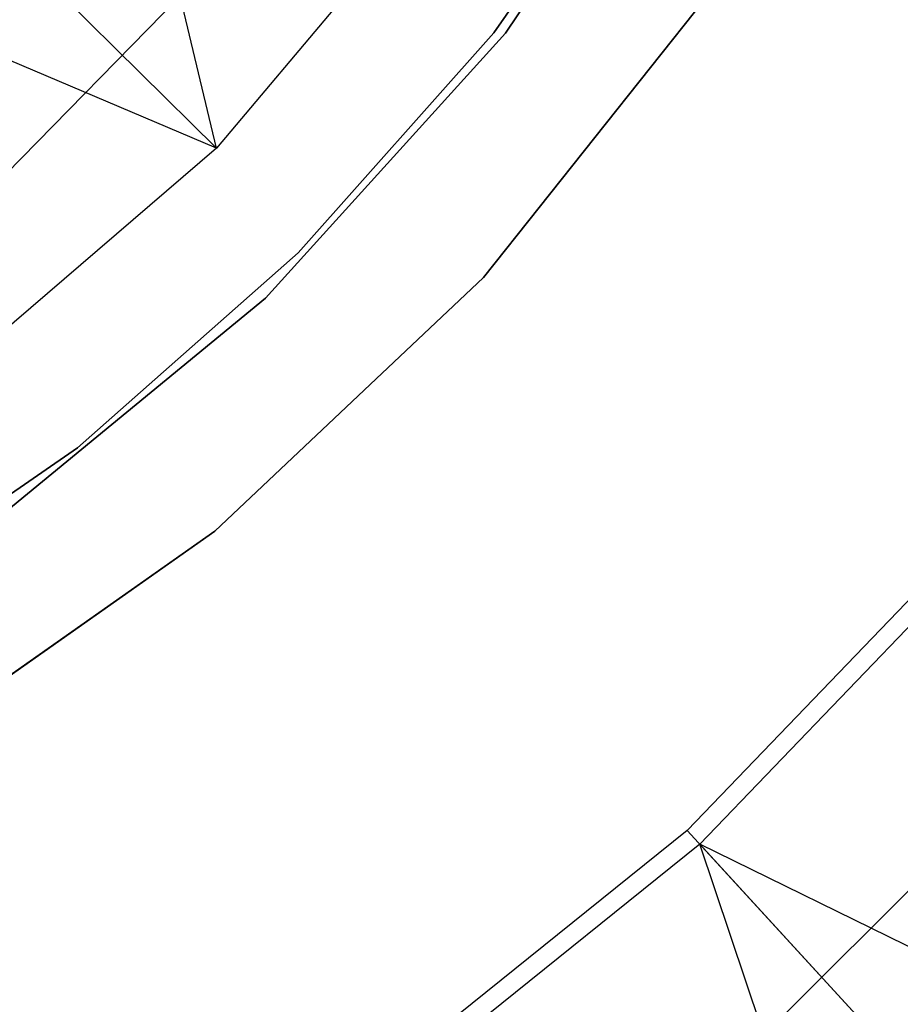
# Model space of a CAD drawing. Extents: x -189 to 189, y -189 to 189.
# Tile 214 of 256: x 15 to 25, y -26 to -16. Entities that reach past the tile are written whole.
import ezdxf

# ---------------------------------------------------------------- set-up
doc = ezdxf.new("R2010")
doc.units = 0
doc.header["$LTSCALE"] = 25.4
doc.layers.get('0').update_dxf_attribs({"linetype": 'CONTINUOUS'})

# ---------------------------------------------------------------- blocks, each defined once
blk = doc.blocks.new('NL2500012474_STL')
at = {"color": 0}
for p, q in [((213.918, -12.86, 1717), (211.805, -16.013, 1717)), ((211.805, -16.013, 1641), (213.918, -12.86, 1641)), ((211.805, -16.013, 1641), (213.918, -12.86, 1641)), ((213.918, -12.86, 1717), (211.805, -16.013, 1717)), ((208.736, -17.235, 179), (207.744, -13.089, 182.5)), ((208.736, -17.235, 179), (207.744, -13.089, 182.5)), ((211.682, -16.009, 1644), (213.462, -13.438, 1644)), ((213.462, -13.438, 1643), (211.682, -16.009, 1643)), ((211.682, -16.009, 1644), (213.462, -13.438, 1644)), ((213.462, -13.438, 1643), (211.682, -16.009, 1643)), ((211.274, -14.218, 179), (208.736, -17.235, 179)), ((211.274, -14.218, 179), (208.736, -17.235, 179)), ((208.736, -17.235, 179), (206.247, -14.774, 182.5)), ((208.736, -17.235, 179), (206.247, -14.774, 182.5)), ((209.175, -14.772, 177.5), (206.501, -17.51, 177.5)), ((209.175, -14.772, 177.5), (206.501, -17.51, 177.5)), ((211.571, -18.608, 1717), (214.012, -15.537, 1717)), ((214.012, -15.537, 1641), (211.571, -18.608, 1641)), ((211.571, -18.608, 1717), (214.012, -15.537, 1717)), ((214.012, -15.537, 1641), (211.571, -18.608, 1641)), ((208.736, -17.235, 179), (205.223, -15.742, 182.5)), ((208.736, -17.235, 179), (205.223, -15.742, 182.5)), ((211.805, -16.013, 1717), (209.256, -18.826, 1717)), ((209.256, -18.826, 1641), (211.805, -16.013, 1641)), ((209.256, -18.826, 1641), (211.805, -16.013, 1641)), ((211.805, -16.013, 1717), (209.256, -18.826, 1717)), ((209.604, -18.347, 1644), (211.682, -16.009, 1644)), ((211.682, -16.009, 1643), (209.604, -18.347, 1643)), ((209.604, -18.347, 1644), (211.682, -16.009, 1644)), ((211.682, -16.009, 1643), (209.604, -18.347, 1643)), ((211.682, -16.009, 1644), (211.682, -16.009, 1643)), ((211.682, -16.009, 1644), (211.682, -16.009, 1643)), ((211.805, -16.013, 1641), (211.805, -16.013, 1717)), ((211.805, -16.013, 1641), (211.805, -16.013, 1717)), ((208.736, -17.235, 179), (205.746, -19.806, 179)), ((208.736, -17.235, 179), (205.746, -19.806, 179)), ((207.26, -20.418, 1644), (209.604, -18.347, 1644)), ((209.604, -18.347, 1643), (207.26, -20.418, 1643)), ((207.26, -20.418, 1644), (209.604, -18.347, 1644)), ((209.604, -18.347, 1643), (207.26, -20.418, 1643)), ((209.604, -18.347, 1644), (209.604, -18.347, 1643)), ((209.604, -18.347, 1644), (209.604, -18.347, 1643)), ((208.717, -21.301, 1717), (211.571, -18.608, 1717)), ((211.571, -18.608, 1641), (208.717, -21.301, 1641)), ((208.717, -21.301, 1717), (211.571, -18.608, 1717)), ((211.571, -18.608, 1641), (208.717, -21.301, 1641)), ((211.571, -18.608, 1717), (211.571, -18.608, 1641)), ((211.571, -18.608, 1717), (211.571, -18.608, 1641)), ((209.256, -18.826, 1717), (206.325, -21.237, 1717)), ((206.325, -21.237, 1641), (209.256, -18.826, 1641)), ((206.325, -21.237, 1641), (209.256, -18.826, 1641)), ((209.256, -18.826, 1717), (206.325, -21.237, 1717)), ((209.256, -18.826, 1641), (209.256, -18.826, 1717)), ((209.256, -18.826, 1641), (209.256, -18.826, 1717)), ((204.684, -22.191, 1644), (207.26, -20.418, 1644)), ((207.26, -20.418, 1643), (204.684, -22.191, 1643)), ((204.684, -22.191, 1644), (207.26, -20.418, 1644)), ((207.26, -20.418, 1643), (204.684, -22.191, 1643)), ((207.26, -20.418, 1644), (207.26, -20.418, 1643)), ((207.26, -20.418, 1644), (207.26, -20.418, 1643)), ((205.509, -23.561, 1717), (208.717, -21.301, 1717)), ((208.717, -21.301, 1641), (205.509, -23.561, 1641)), ((205.509, -23.561, 1717), (208.717, -21.301, 1717)), ((208.717, -21.301, 1641), (205.509, -23.561, 1641)), ((208.717, -21.301, 1717), (208.717, -21.301, 1641)), ((208.717, -21.301, 1717), (208.717, -21.301, 1641)), ((216.68, -21.414, 177.5), (213.734, -24.481, 177.5)), ((216.68, -21.414, 177.5), (213.734, -24.481, 177.5)), ((216.83, -21.541, 179), (213.867, -24.626, 179)), ((216.83, -21.541, 179), (213.867, -24.626, 179)), ((217.762, -23.441, 146.679), (214.743, -26.46, 146.679)), ((217.762, -23.441, 146.679), (214.743, -26.46, 146.679)), ((213.734, -24.481, 177.5), (210.42, -27.147, 177.5)), ((213.734, -24.481, 177.5), (210.42, -27.147, 177.5)), ((217.111, -28.169, 172.5), (213.734, -24.481, 177.5)), ((217.111, -28.169, 172.5), (213.734, -24.481, 177.5)), ((213.867, -24.626, 179), (210.534, -27.308, 179)), ((213.867, -24.626, 179), (210.534, -27.308, 179)), ((215.922, -30.755, 173.005), (213.867, -24.626, 179)), ((217.916, -29.047, 173.005), (213.867, -24.626, 179)), ((215.922, -30.755, 173.005), (213.867, -24.626, 179)), ((217.916, -29.047, 173.005), (213.867, -24.626, 179)), ((219.582, -27.429, 173.005), (213.867, -24.626, 179)), ((219.582, -27.429, 173.005), (213.867, -24.626, 179))]:
    blk.add_line(p, q, dxfattribs=at)

msp = doc.modelspace()

# ---------------------------------------------------------------- block references
at = {"color": 0}
msp.add_blockref('NL2500012474_STL', (-191.311, -0.058, -1716.743), dxfattribs=at)

doc.saveas('drawing.dxf')
